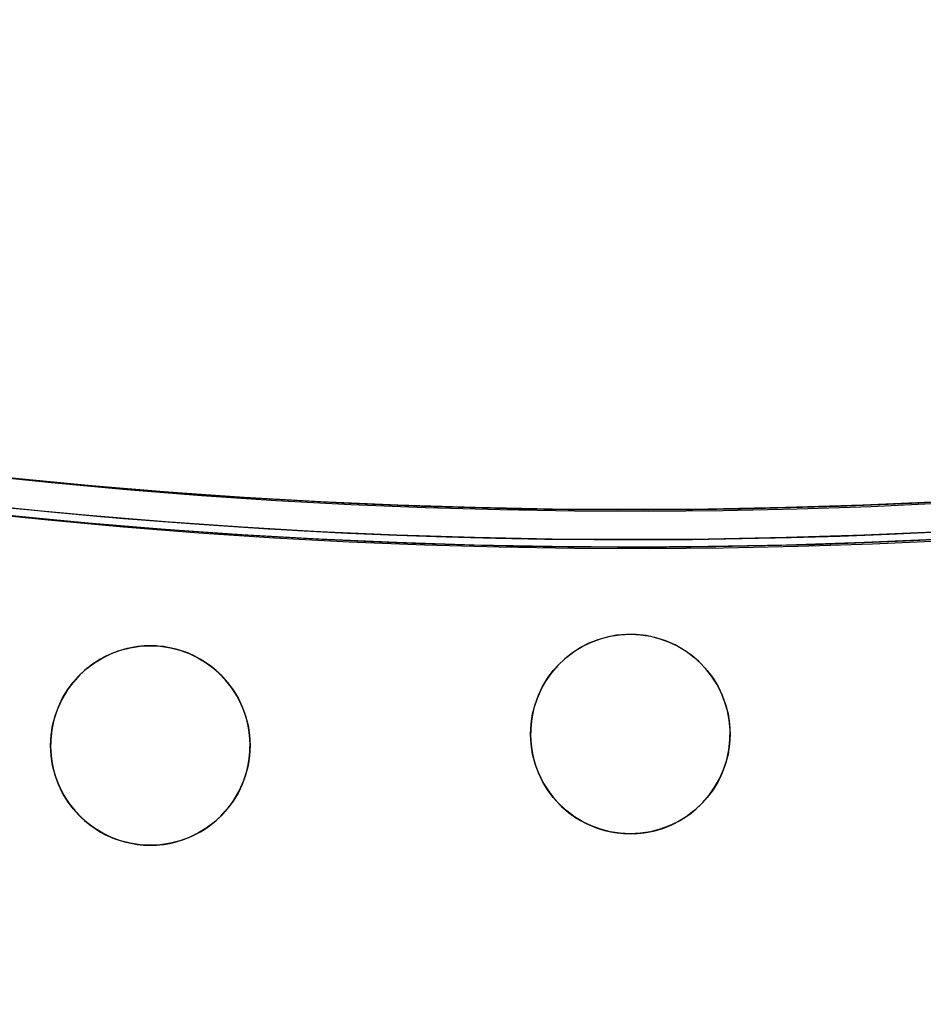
# Model space of a CAD drawing. Header units: millimetres. Extents: x -83 to 676, y -83 to 676.
# Tile 147 of 256: x 272 to 308, y 36 to 75. Entities that reach past the tile are written whole.
import ezdxf

# ---------------------------------------------------------------- set-up
doc = ezdxf.new("R2010")
doc.units = ezdxf.units.MM
doc.header["$MEASUREMENT"] = 0
doc.layers.add('IGES level 0', color=7, linetype='Continuous', true_color=0xff7878)

msp = doc.modelspace()

# ---------------------------------------------------------------- linework, layer by layer
at = {"layer": 'IGES level 0', "color": 254, "true_color": 0xcad1ee}
for p, q in [((297.5352761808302, 50.36370330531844), (297.5352761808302, 50.36370330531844, -1.19999999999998)), ((278.2929046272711, 49.90266614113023, 45.8000000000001), (278.2929046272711, 49.90266614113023, 47.0000000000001)), ((292.6362966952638, 47.53527618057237, -1.19999999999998), (292.6362966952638, 47.53527618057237)), ((292.6362966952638, 47.53527618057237), (292.6362966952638, 47.53527618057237, -1.19999999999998)), ((273.3939251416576, 47.07423901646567, 45.8000000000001), (273.3939251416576, 47.07423901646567, 47.0000000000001)), ((273.3939251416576, 47.07423901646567, 47.0000000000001), (273.3939251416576, 47.07423901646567, 45.8000000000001)), ((300.3637033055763, 45.46472381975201), (300.3637033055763, 45.46472381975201, -1.19999999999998)), ((300.3637033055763, 45.46472381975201, -1.19999999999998), (300.3637033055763, 45.46472381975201)), ((281.1213317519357, 45.00368665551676, 47.0000000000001), (281.1213317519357, 45.00368665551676, 45.8000000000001)), ((281.1213317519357, 45.00368665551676, 45.8000000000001), (281.1213317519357, 45.00368665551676, 47.0000000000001)), ((295.4647238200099, 42.63629669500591), (295.4647238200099, 42.63629669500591, -1.19999999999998)), ((276.2223522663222, 42.1752595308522, 45.8000000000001), (276.2223522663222, 42.1752595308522, 47.0000000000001))]:
    msp.add_line(p, q, dxfattribs=at)
at = {"layer": 'IGES level 0', "color": 153, "true_color": 0x5393cf}
for centre, radius in [((296.5, 296.5), 296.5), ((296.5, 296.5, -1.19999999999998), 296.5000000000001), ((296.4999999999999, 296.4999999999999), 241), ((296.5, 296.4999999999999, -1.19999999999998), 241.0000000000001), ((296.4999999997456, 46.50000000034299), 4.000000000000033), ((296.50000000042, 46.50000000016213, -1.19999999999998), 4.000000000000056)]:
    msp.add_circle(centre, radius, dxfattribs=at)
at = {"layer": 'IGES level 0'}
for centre, radius in [((296.5, 296.5, 47), 296.5000000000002), ((296.5, 296.5), 296.5000000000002), ((296.5, 296.5, 47), 295.3000000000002), ((296.5, 296.5000000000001), 295.3000000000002)]:
    msp.add_circle(centre, radius, dxfattribs=at)
at = {"layer": 'IGES level 0', "color": 124, "true_color": 0x1aa180}
for centre, radius in [((296.5, 296.5, 47.0000000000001), 294.9999999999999), ((296.5, 296.5000000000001, 45.8000000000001), 294.9999999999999), ((296.5, 296.5, 47.0000000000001), 242.4999999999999), ((296.5, 296.5, 45.8000000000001), 242.4999999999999), ((277.2576284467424, 46.03896283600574, 47.0000000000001), 3.999999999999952), ((277.2576284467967, 46.03896283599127, 45.8000000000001), 3.99999999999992)]:
    msp.add_circle(centre, radius, dxfattribs=at)
at = {"layer": 'IGES level 0', "color": 31, "true_color": 0xffba87}
for centre, radius in [((296.5, 296.5000000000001), 242.2000000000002), ((296.5, 296.5000000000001, 47), 242.2000000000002), ((296.5, 296.5), 241.0000000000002), ((296.4999999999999, 296.4999999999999, 47), 241.0000000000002)]:
    msp.add_circle(centre, radius, dxfattribs=at)
at = {"layer": 'IGES level 0'}
for centre, radius, start, end in [((296.5, 296.5), 296.5000000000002, 225, 45), ((296.5, 296.5, 47), 296.5000000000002, 224.9999999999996, 45), ((296.5, 296.5, 23.5), 296.5000000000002, 225, 45), ((296.5, 296.5000000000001, 47), 295.3000000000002, 224.9999999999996, 44.99999999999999), ((296.5, 296.5000000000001), 295.3000000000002, 225, 44.99999999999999), ((296.5, 296.5, 23.5), 295.3000000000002, 225, 45.00000000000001)]:
    msp.add_arc(centre, radius, start, end, dxfattribs=at)
at = {"layer": 'IGES level 0', "color": 31, "true_color": 0xffba87}
for centre, radius, start, end in [((296.5, 296.5000000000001), 242.2000000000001, 135, 314.9999999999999), ((296.5000000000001, 296.5, 47), 242.2000000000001, 134.9999999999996, 315), ((296.5, 296.5, 23.5), 242.2000000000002, 135, 315), ((296.5000000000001, 296.5, 47), 241.0000000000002, 134.9999999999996, 315), ((296.5, 296.5), 241.0000000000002, 135, 315), ((296.5, 296.5, 23.5), 241.0000000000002, 135, 315)]:
    msp.add_arc(centre, radius, start, end, dxfattribs=at)
at = {"layer": 'IGES level 0', "color": 153, "true_color": 0x5393cf}
for centre, radius, start in [((296.5, 296.5, -1.19999999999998), 296.5, 164.9999999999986), ((296.5000000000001, 296.5000000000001), 296.5000000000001, 164.9999999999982), ((296.5000000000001, 296.5, -0.59999999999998), 296.5000000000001, 164.9999999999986), ((296.5, 296.4999999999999, -1.19999999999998), 241.0000000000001, 164.9999999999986), ((296.4999999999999, 296.5), 241.0000000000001, 164.9999999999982), ((296.5, 296.5, -0.59999999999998), 241, 164.9999999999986)]:
    msp.add_arc(centre, radius, start, 344.9999999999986, dxfattribs=at)
at = {"layer": 'IGES level 0', "color": 124, "true_color": 0x1aa180}
for centre, radius, start in [((296.5, 296.5, 45.8000000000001), 294.9999999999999, 164.9999999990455), ((296.4999999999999, 296.5, 47.0000000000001), 294.9999999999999, 164.9999999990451), ((296.5000000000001, 296.5, 46.4000000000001), 294.9999999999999, 164.9999999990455), ((296.5, 296.5, 45.8000000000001), 242.4999999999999, 164.9999999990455), ((296.5, 296.5000000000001, 47.00000000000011), 242.4999999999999, 164.9999999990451), ((296.4999999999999, 296.5, 46.4000000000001), 242.5, 164.9999999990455)]:
    msp.add_arc(centre, radius, start, 344.9999999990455, dxfattribs=at)
at = {"layer": 'IGES level 0', "color": 254, "true_color": 0xcad1ee}
for centre, radius, start, end in [((296.4999999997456, 46.50000000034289), 4.000000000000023, 344.9999999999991, 164.9999999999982), ((296.50000000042, 46.50000000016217, -1.19999999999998), 4.000000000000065, 344.9999999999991, 164.9999999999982), ((296.5000000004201, 46.50000000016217, -0.5999999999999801), 4.000000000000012, 344.9999999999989, 164.9999999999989), ((277.2576284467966, 46.0389628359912, 45.8000000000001), 4.000000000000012, 344.9999999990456, 164.9999999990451), ((277.2576284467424, 46.03896283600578, 47.0000000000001), 4.000000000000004, 344.9999999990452, 164.9999999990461), ((277.2576284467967, 46.03896283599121, 46.4000000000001), 4.000000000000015, 344.9999999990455, 164.9999999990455), ((296.5000000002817, 46.49999999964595), 4.000000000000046, 164.9999999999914, 345.0000000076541), ((296.5000000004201, 46.50000000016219, -1.19999999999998), 4.000000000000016, 164.9999999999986, 344.9999999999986), ((296.5000000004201, 46.50000000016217, -0.5999999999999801), 4.00000000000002, 164.9999999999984, 344.9999999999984), ((277.2576284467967, 46.0389628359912, 45.8000000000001), 4.000000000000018, 164.9999999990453, 344.9999999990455), ((277.2576284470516, 46.03896283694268, 47.0000000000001), 3.999999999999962, 164.9999999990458, 344.9999999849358), ((277.2576284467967, 46.03896283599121, 46.4000000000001), 3.99999999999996, 164.9999999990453, 344.9999999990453)]:
    msp.add_arc(centre, radius, start, end, dxfattribs=at)

doc.saveas('drawing.dxf')
